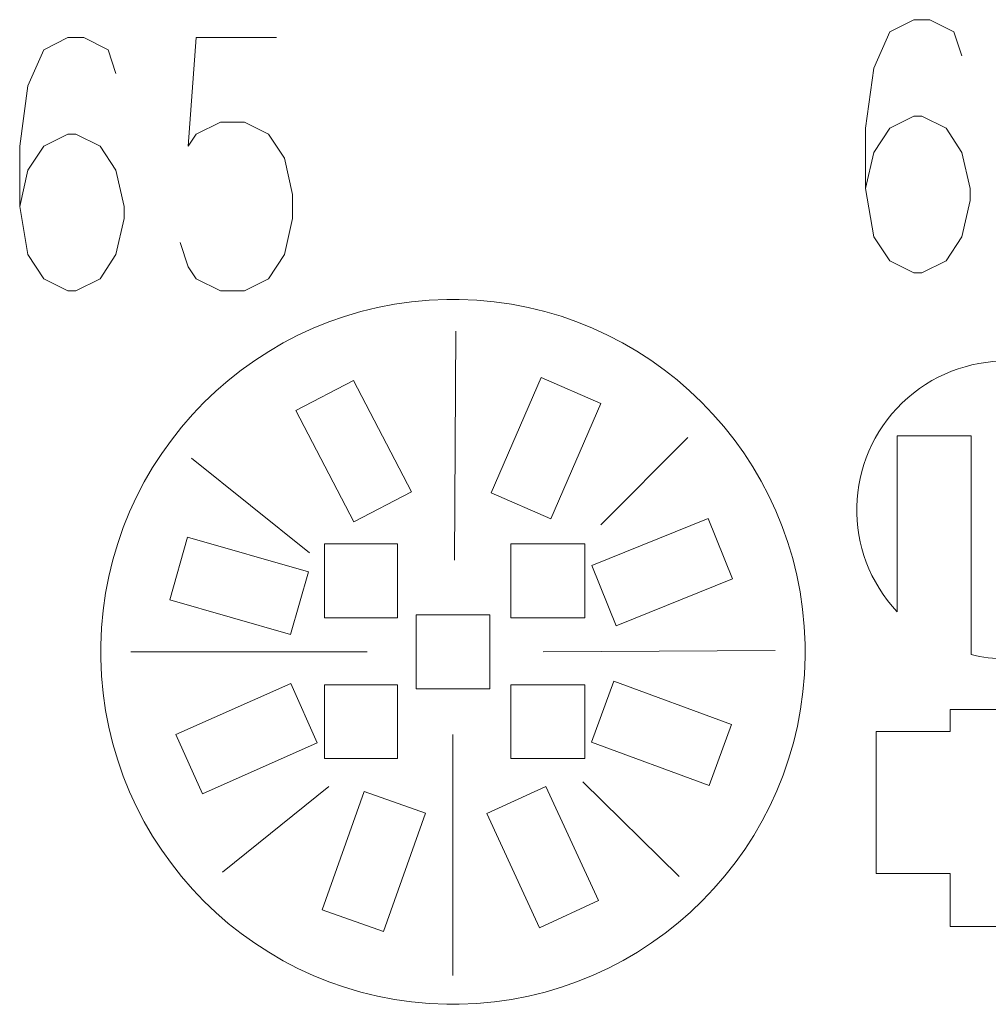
# Model space of a CAD drawing. Header units: millimetres. Extents: x -176 to 176, y -135 to 136.
# Tile 1 of 8: x -171 to -128, y -132 to -88. Entities that reach past the tile are written whole.
import ezdxf

# ---------------------------------------------------------------- set-up
doc = ezdxf.new("R2010")
doc.units = ezdxf.units.MM
doc.header["$MEASUREMENT"] = 0
doc.layers.add('Layer 1', color=7, linetype='Continuous')

msp = doc.modelspace()

# ---------------------------------------------------------------- linework, layer by layer
at = {"layer": 'Layer 1', "color": 1, "lineweight": 9}
for points, knots in [([(-128.8035, -89.5637), (-128.8035, -89.5637), (-129.159, -88.4955), (-129.159, -88.4955), (-129.159, -88.4955), (-129.159, -88.4955), (-130.2363, -87.9452), (-130.2363, -87.9452), (-130.2363, -87.9452), (-130.2363, -87.9452), (-130.9581, -87.9452), (-130.9581, -87.9452), (-130.9581, -87.9452), (-130.9581, -87.9452), (-132.0354, -88.4955), (-132.0354, -88.4955), (-132.0354, -88.4955), (-132.0354, -88.4955), (-132.7465, -90.114), (-132.7465, -90.114), (-132.7465, -90.114), (-132.7465, -90.114), (-133.1128, -92.8008), (-133.1128, -92.8008), (-133.1128, -92.8008), (-133.1128, -92.8008), (-133.1128, -95.5038), (-133.1128, -95.5038), (-133.1128, -95.5038), (-133.1128, -95.5038), (-132.7465, -97.6564), (-132.7465, -97.6564), (-132.7465, -97.6564), (-132.7465, -97.6564), (-132.0354, -98.7408), (-132.0354, -98.7408), (-132.0354, -98.7408), (-132.0354, -98.7408), (-130.9581, -99.2749), (-130.9581, -99.2749), (-130.9581, -99.2749), (-130.9581, -99.2749), (-130.5918, -99.2749), (-130.5918, -99.2749), (-130.5918, -99.2749), (-130.5918, -99.2749), (-129.5145, -98.7408), (-129.5145, -98.7408), (-129.5145, -98.7408), (-129.5145, -98.7408), (-128.8035, -97.6564), (-128.8035, -97.6564), (-128.8035, -97.6564), (-128.8035, -97.6564), (-128.4372, -96.0379), (-128.4372, -96.0379), (-128.4372, -96.0379), (-128.4372, -96.0379), (-128.4372, -95.5038), (-128.4372, -95.5038), (-128.4372, -95.5038), (-128.4372, -95.5038), (-128.8035, -93.8852), (-128.8035, -93.8852), (-128.8035, -93.8852), (-128.8035, -93.8852), (-129.5145, -92.8008), (-129.5145, -92.8008), (-129.5145, -92.8008), (-129.5145, -92.8008), (-130.5918, -92.2667), (-130.5918, -92.2667), (-130.5918, -92.2667), (-130.5918, -92.2667), (-130.9581, -92.2667), (-130.9581, -92.2667), (-130.9581, -92.2667), (-130.9581, -92.2667), (-132.0354, -92.8008), (-132.0354, -92.8008), (-132.0354, -92.8008), (-132.0354, -92.8008), (-132.7465, -93.8852), (-132.7465, -93.8852), (-132.7465, -93.8852), (-132.7465, -93.8852), (-133.1128, -95.5038), (-133.1128, -95.5038)], [0, 0, 0, 0, 0.0434783, 0.0434783, 0.0434783, 0.0434783, 0.0869565, 0.0869565, 0.0869565, 0.0869565, 0.1304348, 0.1304348, 0.1304348, 0.1304348, 0.173913, 0.173913, 0.173913, 0.173913, 0.2173913, 0.2173913, 0.2173913, 0.2173913, 0.2608696, 0.2608696, 0.2608696, 0.2608696, 0.3043478, 0.3043478, 0.3043478, 0.3043478, 0.3478261, 0.3478261, 0.3478261, 0.3478261, 0.3913043, 0.3913043, 0.3913043, 0.3913043, 0.4347826, 0.4347826, 0.4347826, 0.4347826, 0.4782609, 0.4782609, 0.4782609, 0.4782609, 0.5217391, 0.5217391, 0.5217391, 0.5217391, 0.5652174, 0.5652174, 0.5652174, 0.5652174, 0.6086957, 0.6086957, 0.6086957, 0.6086957, 0.6521739, 0.6521739, 0.6521739, 0.6521739, 0.6956522, 0.6956522, 0.6956522, 0.6956522, 0.7391304, 0.7391304, 0.7391304, 0.7391304, 0.7826087, 0.7826087, 0.7826087, 0.7826087, 0.826087, 0.826087, 0.826087, 0.826087, 0.8695652, 0.8695652, 0.8695652, 0.8695652, 0.9130435, 0.9130435, 0.9130435, 0.9130435, 1, 1, 1, 1]), ([(-166.6729, -90.36), (-166.6729, -90.36), (-167.0284, -89.2917), (-167.0284, -89.2917), (-167.0284, -89.2917), (-167.0284, -89.2917), (-168.1057, -88.7414), (-168.1057, -88.7414), (-168.1057, -88.7414), (-168.1057, -88.7414), (-168.8275, -88.7414), (-168.8275, -88.7414), (-168.8275, -88.7414), (-168.8275, -88.7414), (-169.9048, -89.2917), (-169.9048, -89.2917), (-169.9048, -89.2917), (-169.9048, -89.2917), (-170.6159, -90.9103), (-170.6159, -90.9103), (-170.6159, -90.9103), (-170.6159, -90.9103), (-170.9822, -93.5971), (-170.9822, -93.5971), (-170.9822, -93.5971), (-170.9822, -93.5971), (-170.9822, -96.3), (-170.9822, -96.3), (-170.9822, -96.3), (-170.9822, -96.3), (-170.6159, -98.4527), (-170.6159, -98.4527), (-170.6159, -98.4527), (-170.6159, -98.4527), (-169.9048, -99.5371), (-169.9048, -99.5371), (-169.9048, -99.5371), (-169.9048, -99.5371), (-168.8275, -100.0712), (-168.8275, -100.0712), (-168.8275, -100.0712), (-168.8275, -100.0712), (-168.4612, -100.0712), (-168.4612, -100.0712), (-168.4612, -100.0712), (-168.4612, -100.0712), (-167.3839, -99.5371), (-167.3839, -99.5371), (-167.3839, -99.5371), (-167.3839, -99.5371), (-166.6729, -98.4527), (-166.6729, -98.4527), (-166.6729, -98.4527), (-166.6729, -98.4527), (-166.3066, -96.8341), (-166.3066, -96.8341), (-166.3066, -96.8341), (-166.3066, -96.8341), (-166.3066, -96.3), (-166.3066, -96.3), (-166.3066, -96.3), (-166.3066, -96.3), (-166.6729, -94.6815), (-166.6729, -94.6815), (-166.6729, -94.6815), (-166.6729, -94.6815), (-167.3839, -93.5971), (-167.3839, -93.5971), (-167.3839, -93.5971), (-167.3839, -93.5971), (-168.4612, -93.0629), (-168.4612, -93.0629), (-168.4612, -93.0629), (-168.4612, -93.0629), (-168.8275, -93.0629), (-168.8275, -93.0629), (-168.8275, -93.0629), (-168.8275, -93.0629), (-169.9048, -93.5971), (-169.9048, -93.5971), (-169.9048, -93.5971), (-169.9048, -93.5971), (-170.6159, -94.6815), (-170.6159, -94.6815), (-170.6159, -94.6815), (-170.6159, -94.6815), (-170.9822, -96.3), (-170.9822, -96.3)], [0, 0, 0, 0, 0.0434783, 0.0434783, 0.0434783, 0.0434783, 0.0869565, 0.0869565, 0.0869565, 0.0869565, 0.1304348, 0.1304348, 0.1304348, 0.1304348, 0.173913, 0.173913, 0.173913, 0.173913, 0.2173913, 0.2173913, 0.2173913, 0.2173913, 0.2608696, 0.2608696, 0.2608696, 0.2608696, 0.3043478, 0.3043478, 0.3043478, 0.3043478, 0.3478261, 0.3478261, 0.3478261, 0.3478261, 0.3913043, 0.3913043, 0.3913043, 0.3913043, 0.4347826, 0.4347826, 0.4347826, 0.4347826, 0.4782609, 0.4782609, 0.4782609, 0.4782609, 0.5217391, 0.5217391, 0.5217391, 0.5217391, 0.5652174, 0.5652174, 0.5652174, 0.5652174, 0.6086957, 0.6086957, 0.6086957, 0.6086957, 0.6521739, 0.6521739, 0.6521739, 0.6521739, 0.6956522, 0.6956522, 0.6956522, 0.6956522, 0.7391304, 0.7391304, 0.7391304, 0.7391304, 0.7826087, 0.7826087, 0.7826087, 0.7826087, 0.826087, 0.826087, 0.826087, 0.826087, 0.8695652, 0.8695652, 0.8695652, 0.8695652, 0.9130435, 0.9130435, 0.9130435, 0.9130435, 1, 1, 1, 1]), ([(-159.4871, -88.7414), (-159.4871, -88.7414), (-163.0746, -88.7414), (-163.0746, -88.7414), (-163.0746, -88.7414), (-163.0746, -88.7414), (-163.4409, -93.5971), (-163.4409, -93.5971), (-163.4409, -93.5971), (-163.4409, -93.5971), (-163.0746, -93.0629), (-163.0746, -93.0629), (-163.0746, -93.0629), (-163.0746, -93.0629), (-161.9973, -92.5288), (-161.9973, -92.5288), (-161.9973, -92.5288), (-161.9973, -92.5288), (-160.92, -92.5288), (-160.92, -92.5288), (-160.92, -92.5288), (-160.92, -92.5288), (-159.8427, -93.0629), (-159.8427, -93.0629), (-159.8427, -93.0629), (-159.8427, -93.0629), (-159.1316, -94.1474), (-159.1316, -94.1474), (-159.1316, -94.1474), (-159.1316, -94.1474), (-158.7653, -95.7659), (-158.7653, -95.7659), (-158.7653, -95.7659), (-158.7653, -95.7659), (-158.7653, -96.8341), (-158.7653, -96.8341), (-158.7653, -96.8341), (-158.7653, -96.8341), (-159.1316, -98.4527), (-159.1316, -98.4527), (-159.1316, -98.4527), (-159.1316, -98.4527), (-159.8427, -99.5371), (-159.8427, -99.5371), (-159.8427, -99.5371), (-159.8427, -99.5371), (-160.92, -100.0712), (-160.92, -100.0712), (-160.92, -100.0712), (-160.92, -100.0712), (-161.9973, -100.0712), (-161.9973, -100.0712), (-161.9973, -100.0712), (-161.9973, -100.0712), (-163.0746, -99.5371), (-163.0746, -99.5371), (-163.0746, -99.5371), (-163.0746, -99.5371), (-163.4409, -99.003), (-163.4409, -99.003), (-163.4409, -99.003), (-163.4409, -99.003), (-163.7964, -97.9185), (-163.7964, -97.9185)], [0, 0, 0, 0, 0.0588235, 0.0588235, 0.0588235, 0.0588235, 0.1176471, 0.1176471, 0.1176471, 0.1176471, 0.1764706, 0.1764706, 0.1764706, 0.1764706, 0.2352941, 0.2352941, 0.2352941, 0.2352941, 0.2941176, 0.2941176, 0.2941176, 0.2941176, 0.3529412, 0.3529412, 0.3529412, 0.3529412, 0.4117647, 0.4117647, 0.4117647, 0.4117647, 0.4705882, 0.4705882, 0.4705882, 0.4705882, 0.5294118, 0.5294118, 0.5294118, 0.5294118, 0.5882353, 0.5882353, 0.5882353, 0.5882353, 0.6470588, 0.6470588, 0.6470588, 0.6470588, 0.7058824, 0.7058824, 0.7058824, 0.7058824, 0.7647059, 0.7647059, 0.7647059, 0.7647059, 0.8235294, 0.8235294, 0.8235294, 0.8235294, 0.8823529, 0.8823529, 0.8823529, 0.8823529, 1, 1, 1, 1])]:
    msp.add_open_spline(points, degree=3, knots=knots, dxfattribs=at)
at = {"layer": 'Layer 1', "lineweight": 9}
for points in [[(-151.8677, -100.462), (-160.3537, -100.6105), (-167.2044, -107.4611), (-167.3528, -115.947)], [(-135.8212, -115.8808), (-136.004, -107.4254), (-142.8415, -100.6101), (-151.3055, -100.462)], [(-167.3528, -116.5092), (-167.2044, -124.9951), (-160.3537, -131.8457), (-151.8677, -131.9942)], [(-151.3055, -131.9942), (-142.7975, -131.8454), (-135.9336, -124.9595), (-135.8196, -116.443)]]:
    msp.add_open_spline(points, degree=3, dxfattribs=at)
at = {"layer": 'Layer 1', "color": 1, "lineweight": 9}
for points in [[(-151.8677, -100.4584), (-151.8677, -100.4584), (-151.3055, -100.4584), (-151.3055, -100.4584)], [(-151.5203, -112.127), (-151.5203, -112.127), (-151.4542, -101.8744), (-151.4542, -101.8744)], [(-144.9719, -110.5395), (-144.9719, -110.5395), (-141.0693, -106.6369), (-141.0693, -106.6369)], [(-158.0026, -111.7963), (-158.0026, -111.7963), (-163.2943, -107.563), (-163.2943, -107.563)], [(-128.3948, -111.191), (-128.3948, -111.191), (-128.3948, -110.6288), (-128.3948, -110.6288)], [(-167.3549, -116.5092), (-167.3549, -116.5092), (-167.3549, -115.947), (-167.3549, -115.947)], [(-155.4229, -116.2281), (-155.4229, -116.2281), (-166.0063, -116.2281), (-166.0063, -116.2281)], [(-147.5516, -116.2281), (-147.5516, -116.2281), (-137.1667, -116.1619), (-137.1667, -116.1619)], [(-135.817, -116.443), (-135.817, -116.443), (-135.817, -115.8808), (-135.817, -115.8808)], [(-151.5865, -119.9323), (-151.5865, -119.9323), (-151.5865, -130.7141), (-151.5865, -130.7141)], [(-157.1427, -122.2474), (-157.1427, -122.2474), (-161.9052, -126.0839), (-161.9052, -126.0839)], [(-145.7656, -122.0489), (-145.7656, -122.0489), (-141.4661, -126.2823), (-141.4661, -126.2823)], [(-131.1408, -126.1486), (-131.1408, -126.1486), (-130.5786, -126.1486), (-130.5786, -126.1486)], [(-151.8677, -131.9978), (-151.8677, -131.9978), (-151.3055, -131.9978), (-151.3055, -131.9978)]]:
    msp.add_open_spline(points, degree=3, dxfattribs=at)
at = {"layer": 'Layer 1', "lineweight": 9}
for points, knots in [([(-128.3948, -111.191), (-128.3948, -111.191), (-128.3948, -116.3542), (-128.3948, -116.3542), (-128.3948, -116.3542), (-127.8946, -116.4738), (-127.3848, -116.5399), (-126.8479, -116.5399), (-126.8479, -116.5399), (-126.3475, -116.5399), (-125.8671, -116.4817), (-125.398, -116.3774), (-125.398, -116.3774), (-125.398, -116.3774), (-125.398, -106.5681), (-125.398, -106.5681), (-125.398, -106.5681), (-125.398, -106.5681), (-122.096, -106.5681), (-122.096, -106.5681), (-122.096, -106.5681), (-122.096, -106.5681), (-122.096, -114.5464), (-122.096, -114.5464), (-122.096, -114.5464), (-119.5414, -111.9463), (-119.5517, -107.7756), (-122.1192, -105.1883), (-122.1192, -105.1883), (-124.6868, -102.6009), (-128.8573, -102.5585), (-131.4769, -105.093), (-131.4769, -105.093), (-134.0965, -107.6276), (-134.198, -111.7906), (-131.6968, -114.4421), (-131.6968, -114.4421), (-131.6968, -114.4421), (-131.6968, -106.5681), (-131.6968, -106.5681), (-131.6968, -106.5681), (-131.6968, -106.5681), (-128.3948, -106.5681), (-128.3948, -106.5681), (-128.3948, -106.5681), (-128.3948, -106.5681), (-128.3948, -110.6288), (-128.3948, -110.6288)], [0, 0, 0, 0, 0.0769231, 0.0769231, 0.0769231, 0.0769231, 0.1538462, 0.1538462, 0.1538462, 0.1538462, 0.2307692, 0.2307692, 0.2307692, 0.2307692, 0.3076923, 0.3076923, 0.3076923, 0.3076923, 0.3846154, 0.3846154, 0.3846154, 0.3846154, 0.4615385, 0.4615385, 0.4615385, 0.4615385, 0.5384615, 0.5384615, 0.5384615, 0.5384615, 0.6153846, 0.6153846, 0.6153846, 0.6153846, 0.6923077, 0.6923077, 0.6923077, 0.6923077, 0.7692308, 0.7692308, 0.7692308, 0.7692308, 0.8461538, 0.8461538, 0.8461538, 0.8461538, 1, 1, 1, 1]), ([(-154.0631, -111.4022), (-154.0631, -111.4022), (-154.0631, -114.7042), (-154.0631, -114.7042), (-154.0631, -114.7042), (-154.0631, -114.7042), (-157.3374, -114.7042), (-157.3374, -114.7042), (-157.3374, -114.7042), (-157.3374, -114.7042), (-157.3374, -111.4022), (-157.3374, -111.4022), (-157.3374, -111.4022), (-157.3374, -111.4022), (-154.0631, -111.4022), (-154.0631, -111.4022)], [0, 0, 0, 0, 0.2, 0.2, 0.2, 0.2, 0.4, 0.4, 0.4, 0.4, 0.6, 0.6, 0.6, 0.6, 1, 1, 1, 1]), ([(-145.6884, -111.4022), (-145.6884, -111.4022), (-145.6884, -114.7042), (-145.6884, -114.7042), (-145.6884, -114.7042), (-145.6884, -114.7042), (-145.6885, -114.7042), (-145.6885, -114.7042), (-145.6885, -114.7042), (-145.6885, -114.7042), (-148.9942, -114.7042), (-148.9942, -114.7042), (-148.9942, -114.7042), (-148.9942, -114.7042), (-148.9942, -111.4022), (-148.9942, -111.4022), (-148.9942, -111.4022), (-148.9942, -111.4022), (-145.6885, -111.4022), (-145.6885, -111.4022), (-145.6885, -111.4022), (-145.6885, -111.4022), (-145.6884, -111.4022), (-145.6884, -111.4022)], [0, 0, 0, 0, 0.1428571, 0.1428571, 0.1428571, 0.1428571, 0.2857143, 0.2857143, 0.2857143, 0.2857143, 0.4285714, 0.4285714, 0.4285714, 0.4285714, 0.5714286, 0.5714286, 0.5714286, 0.5714286, 0.7142857, 0.7142857, 0.7142857, 0.7142857, 1, 1, 1, 1]), ([(-103.5514, -116.8248), (-103.5514, -116.8248), (-106.0859, -116.8248), (-106.0859, -116.8248), (-106.0859, -116.8248), (-106.0859, -116.8248), (-106.0859, -113.514), (-106.0859, -113.514), (-106.0859, -113.514), (-106.0859, -113.514), (-109.3603, -113.514), (-109.3603, -113.514), (-109.3603, -113.514), (-109.3603, -113.514), (-109.3603, -116.8248), (-109.3603, -116.8248), (-109.3603, -116.8248), (-109.3603, -116.8248), (-111.1684, -120.7986), (-111.1684, -120.7986), (-111.1684, -120.7986), (-111.1684, -120.7986), (-123.8936, -119.7987), (-123.8936, -119.7987), (-123.8936, -119.7987), (-123.8936, -119.7987), (-123.8936, -118.8045), (-123.8936, -118.8045), (-123.8936, -118.8045), (-123.8936, -118.8045), (-129.336, -118.8045), (-129.336, -118.8045), (-129.336, -118.8045), (-129.336, -118.8045), (-129.336, -119.7987), (-129.336, -119.7987), (-129.336, -119.7987), (-129.336, -119.7987), (-132.638, -119.7987), (-132.638, -119.7987), (-132.638, -119.7987), (-132.638, -119.7987), (-132.638, -126.1486), (-132.638, -126.1486), (-132.638, -126.1486), (-132.638, -126.1486), (-131.1408, -126.1486), (-131.1408, -126.1486)], [0, 0, 0, 0, 0.0769231, 0.0769231, 0.0769231, 0.0769231, 0.1538462, 0.1538462, 0.1538462, 0.1538462, 0.2307692, 0.2307692, 0.2307692, 0.2307692, 0.3076923, 0.3076923, 0.3076923, 0.3076923, 0.3846154, 0.3846154, 0.3846154, 0.3846154, 0.4615385, 0.4615385, 0.4615385, 0.4615385, 0.5384615, 0.5384615, 0.5384615, 0.5384615, 0.6153846, 0.6153846, 0.6153846, 0.6153846, 0.6923077, 0.6923077, 0.6923077, 0.6923077, 0.7692308, 0.7692308, 0.7692308, 0.7692308, 0.8461538, 0.8461538, 0.8461538, 0.8461538, 1, 1, 1, 1]), ([(-130.5786, -126.1486), (-130.5786, -126.1486), (-129.336, -126.1486), (-129.336, -126.1486), (-129.336, -126.1486), (-129.336, -126.1486), (-129.336, -128.519), (-129.336, -128.519), (-129.336, -128.519), (-129.336, -128.519), (-123.8936, -128.519), (-123.8936, -128.519), (-123.8936, -128.519), (-123.8936, -128.519), (-123.8936, -128.3109), (-123.8936, -128.3109), (-123.8936, -128.3109), (-123.8936, -128.3109), (-106.7471, -126.3872), (-106.7471, -126.3872), (-106.7471, -126.3872), (-106.7471, -126.3872), (-102.128, -122.7329), (-102.128, -122.7329), (-102.128, -122.7329), (-102.128, -122.7329), (-97.7409, -116.8248), (-97.7409, -116.8248), (-97.7409, -116.8248), (-97.7409, -116.8248), (-97.7111, -113.514), (-97.7111, -113.514), (-97.7111, -113.514), (-97.7111, -113.514), (-101.0169, -113.514), (-101.0169, -113.514), (-101.0169, -113.514), (-101.0169, -113.514), (-101.0169, -116.8248), (-101.0169, -116.8248), (-101.0169, -116.8248), (-101.0169, -116.8248), (-102.9892, -116.8248), (-102.9892, -116.8248)], [0, 0, 0, 0, 0.0833333, 0.0833333, 0.0833333, 0.0833333, 0.1666667, 0.1666667, 0.1666667, 0.1666667, 0.25, 0.25, 0.25, 0.25, 0.3333333, 0.3333333, 0.3333333, 0.3333333, 0.4166667, 0.4166667, 0.4166667, 0.4166667, 0.5, 0.5, 0.5, 0.5, 0.5833333, 0.5833333, 0.5833333, 0.5833333, 0.6666667, 0.6666667, 0.6666667, 0.6666667, 0.75, 0.75, 0.75, 0.75, 0.8333333, 0.8333333, 0.8333333, 0.8333333, 1, 1, 1, 1]), ([(-153.2375, -117.879), (-153.2375, -117.879), (-153.2375, -114.5771), (-153.2375, -114.5771), (-153.2375, -114.5771), (-153.2375, -114.5771), (-149.9356, -114.5771), (-149.9356, -114.5771), (-149.9356, -114.5771), (-149.9356, -114.5771), (-149.9356, -117.879), (-149.9356, -117.879), (-149.9356, -117.879), (-149.9356, -117.879), (-153.2375, -117.879), (-153.2375, -117.879)], [0, 0, 0, 0, 0.2, 0.2, 0.2, 0.2, 0.4, 0.4, 0.4, 0.4, 0.6, 0.6, 0.6, 0.6, 1, 1, 1, 1]), ([(-154.0631, -117.7009), (-154.0631, -117.7009), (-154.0631, -121.0029), (-154.0631, -121.0029), (-154.0631, -121.0029), (-154.0631, -121.0029), (-157.3374, -121.0029), (-157.3374, -121.0029), (-157.3374, -121.0029), (-157.3374, -121.0029), (-157.3374, -117.7009), (-157.3374, -117.7009), (-157.3374, -117.7009), (-157.3374, -117.7009), (-154.0631, -117.7009), (-154.0631, -117.7009)], [0, 0, 0, 0, 0.2, 0.2, 0.2, 0.2, 0.4, 0.4, 0.4, 0.4, 0.6, 0.6, 0.6, 0.6, 1, 1, 1, 1]), ([(-145.6884, -117.7009), (-145.6884, -117.7009), (-145.6884, -121.0029), (-145.6884, -121.0029), (-145.6884, -121.0029), (-145.6884, -121.0029), (-145.6885, -121.0029), (-145.6885, -121.0029), (-145.6885, -121.0029), (-145.6885, -121.0029), (-148.9942, -121.0029), (-148.9942, -121.0029), (-148.9942, -121.0029), (-148.9942, -121.0029), (-148.9942, -117.7009), (-148.9942, -117.7009), (-148.9942, -117.7009), (-148.9942, -117.7009), (-145.6885, -117.7009), (-145.6885, -117.7009), (-145.6885, -117.7009), (-145.6885, -117.7009), (-145.6884, -117.7009), (-145.6884, -117.7009)], [0, 0, 0, 0, 0.1428571, 0.1428571, 0.1428571, 0.1428571, 0.2857143, 0.2857143, 0.2857143, 0.2857143, 0.4285714, 0.4285714, 0.4285714, 0.4285714, 0.5714286, 0.5714286, 0.5714286, 0.5714286, 0.7142857, 0.7142857, 0.7142857, 0.7142857, 1, 1, 1, 1])]:
    msp.add_open_spline(points, degree=3, knots=knots, dxfattribs=at)
at = {"layer": 'Layer 1', "color": 5, "lineweight": 9}
for points in [[(-144.9636, -105.1133), (-144.9636, -105.1133), (-147.6337, -103.9553), (-147.6337, -103.9553), (-147.6337, -103.9553), (-147.6337, -103.9553), (-149.8708, -109.1135), (-149.8708, -109.1135), (-149.8708, -109.1135), (-149.8708, -109.1135), (-147.2006, -110.2715), (-147.2006, -110.2715), (-147.2006, -110.2715), (-147.2006, -110.2715), (-144.9636, -105.1133), (-144.9636, -105.1133)], [(-156.0461, -104.0825), (-156.0461, -104.0825), (-158.6276, -105.4266), (-158.6276, -105.4266), (-158.6276, -105.4266), (-158.6276, -105.4266), (-156.0309, -110.4135), (-156.0309, -110.4135), (-156.0309, -110.4135), (-156.0309, -110.4135), (-153.4495, -109.0694), (-153.4495, -109.0694), (-153.4495, -109.0694), (-153.4495, -109.0694), (-156.0461, -104.0825), (-156.0461, -104.0825)], [(-139.0678, -112.9595), (-139.0678, -112.9595), (-140.157, -110.2606), (-140.157, -110.2606), (-140.157, -110.2606), (-140.157, -110.2606), (-145.3709, -112.3647), (-145.3709, -112.3647), (-145.3709, -112.3647), (-145.3709, -112.3647), (-144.2817, -115.0636), (-144.2817, -115.0636), (-144.2817, -115.0636), (-144.2817, -115.0636), (-139.0678, -112.9595), (-139.0678, -112.9595)], [(-163.4645, -111.0981), (-163.4645, -111.0981), (-164.2675, -113.8955), (-164.2675, -113.8955), (-164.2675, -113.8955), (-164.2675, -113.8955), (-158.8634, -115.4467), (-158.8634, -115.4467), (-158.8634, -115.4467), (-158.8634, -115.4467), (-158.0604, -112.6493), (-158.0604, -112.6493), (-158.0604, -112.6493), (-158.0604, -112.6493), (-163.4645, -111.0981), (-163.4645, -111.0981)], [(-140.1161, -122.214), (-140.1161, -122.214), (-139.1105, -119.4829), (-139.1105, -119.4829), (-139.1105, -119.4829), (-139.1105, -119.4829), (-144.3866, -117.5402), (-144.3866, -117.5402), (-144.3866, -117.5402), (-144.3866, -117.5402), (-145.3922, -120.2713), (-145.3922, -120.2713), (-145.3922, -120.2713), (-145.3922, -120.2713), (-140.1161, -122.214), (-140.1161, -122.214)], [(-163.9852, -119.9264), (-163.9852, -119.9264), (-162.8036, -122.5862), (-162.8036, -122.5862), (-162.8036, -122.5862), (-162.8036, -122.5862), (-157.6654, -120.3036), (-157.6654, -120.3036), (-157.6654, -120.3036), (-157.6654, -120.3036), (-158.847, -117.6438), (-158.847, -117.6438), (-158.847, -117.6438), (-158.847, -117.6438), (-163.9852, -119.9264), (-163.9852, -119.9264)], [(-147.7084, -128.5716), (-147.7084, -128.5716), (-145.0661, -127.3515), (-145.0661, -127.3515), (-145.0661, -127.3515), (-145.0661, -127.3515), (-147.4232, -122.247), (-147.4232, -122.247), (-147.4232, -122.247), (-147.4232, -122.247), (-150.0655, -123.4672), (-150.0655, -123.4672), (-150.0655, -123.4672), (-150.0655, -123.4672), (-147.7084, -128.5716), (-147.7084, -128.5716)], [(-157.435, -127.7693), (-157.435, -127.7693), (-154.6921, -128.7422), (-154.6921, -128.7422), (-154.6921, -128.7422), (-154.6921, -128.7422), (-152.8125, -123.4433), (-152.8125, -123.4433), (-152.8125, -123.4433), (-152.8125, -123.4433), (-155.5555, -122.4703), (-155.5555, -122.4703), (-155.5555, -122.4703), (-155.5555, -122.4703), (-157.435, -127.7693), (-157.435, -127.7693)]]:
    msp.add_open_spline(points, degree=3, knots=[0, 0, 0, 0, 0.2, 0.2, 0.2, 0.2, 0.4, 0.4, 0.4, 0.4, 0.6, 0.6, 0.6, 0.6, 1, 1, 1, 1], dxfattribs=at)

doc.saveas('drawing.dxf')
